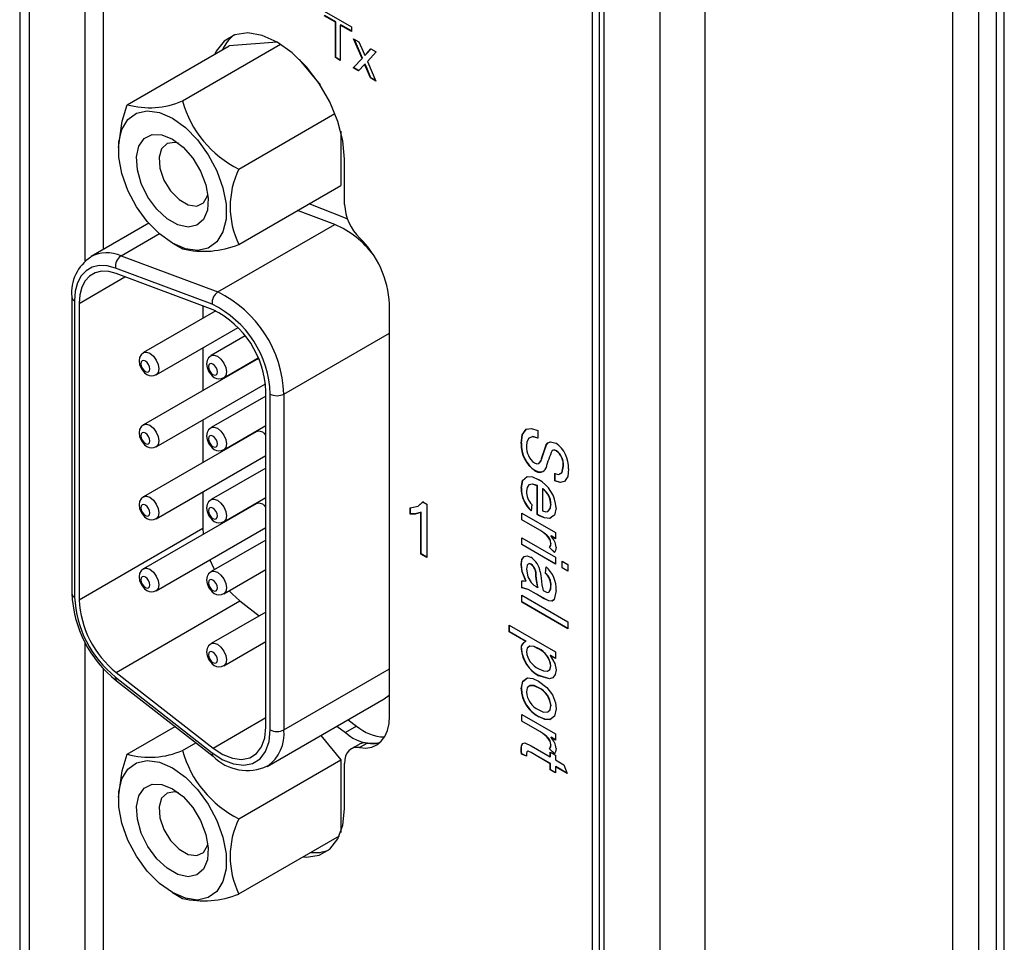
# Model space of a CAD drawing. Header units: millimetres. Extents: x 0 to 629, y 0 to 486.
# Tile 12 of 17: x 428 to 459, y 337 to 366. Entities that reach past the tile are written whole.
import ezdxf

# ---------------------------------------------------------------- set-up
doc = ezdxf.new("R2010")
doc.units = ezdxf.units.MM
doc.header["$LTSCALE"] = 2.25

msp = doc.modelspace()

# ---------------------------------------------------------------- linework, layer by layer
for p, q in [((427.771, 416.268), (427.771, 301.952)), ((428.064, 415.859), (428.064, 301.544)), ((429.832, 358.475), (429.832, 409.94)), ((430.398, 409.736), (430.398, 358.835)), ((457.091, 408.083), (457.091, 295.4)), ((457.904, 404.511), (457.904, 299.993)), ((447.899, 290.094), (447.899, 404.409)), ((449.313, 290.094), (449.313, 404.409)), ((445.777, 300.545), (445.777, 400.857)), ((445.984, 400.735), (445.984, 296.218)), ((446.131, 400.531), (446.131, 296.013)), ((458.47, 329.307), (458.47, 376.258)), ((458.717, 329.164), (458.717, 376.115)), ((437.344, 366.32), (438.196, 365.828)), ((437.694, 365.973), (437.344, 366.175)), ((437.708, 365.981), (437.358, 366.183)), ((437.708, 365.981), (437.694, 365.973)), ((437.694, 364.86), (437.694, 365.973)), ((437.708, 364.868), (437.708, 365.981)), ((437.861, 365.893), (437.847, 365.885)), ((438.196, 365.683), (437.847, 365.885)), ((437.847, 365.885), (437.847, 364.771)), ((438.196, 365.699), (437.861, 365.893)), ((438.196, 365.828), (438.196, 365.683)), ((431.152, 363.382), (434.354, 365.231)), ((432.889, 363.503), (435.969, 365.281)), ((435.866, 365.343), (434.354, 365.231)), ((438.266, 365.449), (438.434, 365.352)), ((438.532, 364.836), (438.266, 365.449)), ((438.546, 364.844), (438.29, 365.435)), ((438.434, 365.352), (438.563, 365.055)), ((437.708, 364.868), (437.694, 364.86)), ((437.847, 364.771), (437.694, 364.86)), ((437.847, 364.788), (437.708, 364.868)), ((438.632, 364.936), (438.618, 364.928)), ((438.671, 364.985), (438.811, 365.134)), ((438.685, 364.993), (438.671, 364.985)), ((438.685, 364.993), (438.815, 365.132)), ((438.978, 365.038), (438.699, 364.74)), ((438.811, 365.134), (438.978, 365.038)), ((436.559, 364.807), (437.214, 364.002)), ((438.252, 364.538), (438.532, 364.836)), ((438.266, 364.546), (438.252, 364.538)), ((438.266, 364.546), (438.546, 364.844)), ((438.43, 364.451), (438.266, 364.546)), ((438.613, 364.648), (438.42, 364.441)), ((438.546, 364.844), (438.532, 364.836)), ((438.627, 364.656), (438.613, 364.648)), ((438.642, 364.581), (438.613, 364.648)), ((438.657, 364.589), (438.627, 364.656)), ((438.657, 364.589), (438.642, 364.581)), ((438.797, 364.223), (438.642, 364.581)), ((438.812, 364.231), (438.657, 364.589)), ((438.699, 364.74), (438.965, 364.126)), ((438.42, 364.441), (438.252, 364.538)), ((438.812, 364.231), (438.797, 364.223)), ((438.965, 364.126), (438.797, 364.223)), ((438.955, 364.148), (438.812, 364.231)), ((434.659, 361.358), (437.681, 363.102)), ((437.861, 362.555), (437.861, 360.842)), ((430.875, 362.04), (430.875, 361.975)), ((437.981, 360.243), (437.981, 361.673)), ((434.659, 358.993), (437.861, 360.842)), ((438.008, 359.817), (436.867, 360.267)), ((437.675, 359.622), (436.506, 360.059)), ((431.83, 359.661), (430.014, 358.613)), ((433.998, 357.5), (437.675, 359.622)), ((438.072, 359.79), (438.008, 359.817)), ((430.957, 358.636), (432.161, 359.331)), ((432.572, 359.036), (432.888, 358.853)), ((430.957, 358.636), (433.998, 357.5)), ((433.822, 357.115), (430.782, 358.251)), ((433.847, 356.94), (430.806, 358.076)), ((429.638, 357.142), (431.079, 357.974)), ((429.408, 357.346), (429.408, 348.035)), ((429.496, 357.224), (429.496, 347.912)), ((429.638, 357.142), (429.638, 347.831)), ((439.396, 344.182), (439.396, 357.117)), ((433.935, 356.903), (431.665, 355.593)), ((433.527, 357.059), (433.527, 356.668)), ((432.065, 354.9), (434.635, 356.384)), ((436.072, 354.292), (439.396, 356.21)), ((434.859, 356.119), (433.786, 355.499)), ((433.527, 355.744), (433.527, 354.406)), ((435.201, 355.372), (431.665, 353.331)), ((434.186, 354.806), (435.264, 355.428)), ((435.28, 355.391), (435.201, 355.372)), ((432.065, 352.638), (435.492, 354.617)), ((435.507, 343.824), (435.507, 354.373)), ((435.507, 354.23), (433.786, 353.237)), ((435.648, 343.742), (435.648, 354.292)), ((436.072, 354.292), (436.072, 343.742)), ((433.527, 353.482), (433.527, 352.144)), ((435.201, 353.11), (431.665, 351.069)), ((434.186, 352.545), (435.507, 353.307)), ((444.053, 353.145), (444.053, 352.908)), ((443.538, 352.747), (443.531, 352.743)), ((444.317, 352.688), (444.31, 352.684)), ((444.516, 352.524), (444.509, 352.52)), ((444.644, 352.51), (444.637, 352.506)), ((432.065, 350.376), (435.507, 352.363)), ((444.156, 352.197), (444.149, 352.193)), ((435.507, 351.969), (433.786, 350.976)), ((443.969, 351.889), (443.962, 351.885)), ((444.861, 352.03), (444.854, 352.026)), ((444.593, 351.564), (444.593, 351.8)), ((444.6, 351.568), (444.593, 351.564)), ((444.6, 351.568), (444.6, 351.805)), ((443.538, 351.345), (443.531, 351.341)), ((444.041, 351.417), (444.034, 351.413)), ((444.034, 350.511), (444.034, 351.413)), ((444.041, 350.515), (444.041, 351.417)), ((444.209, 351.321), (444.202, 351.316)), ((444.202, 351.316), (444.202, 350.628)), ((433.527, 351.22), (433.527, 350.076)), ((434.186, 350.283), (435.507, 351.045)), ((435.201, 350.848), (431.665, 348.807)), ((440.043, 350.519), (440.043, 350.717)), ((440.058, 350.527), (440.058, 350.725)), ((440.362, 350.825), (440.459, 350.913)), ((440.445, 350.905), (440.565, 350.836)), ((440.565, 350.836), (440.565, 349.158)), ((443.867, 350.824), (443.848, 350.624)), ((444.47, 350.819), (444.463, 350.815)), ((440.058, 350.527), (440.043, 350.519)), ((440.393, 350.581), (440.379, 350.573)), ((440.379, 349.265), (440.379, 350.573)), ((440.393, 349.274), (440.393, 350.581)), ((443.55, 350.553), (444.612, 349.94)), ((443.55, 350.338), (443.55, 350.553)), ((443.557, 350.342), (443.55, 350.338)), ((444.114, 350.012), (443.55, 350.338)), ((443.557, 350.342), (443.557, 350.549)), ((444.121, 350.016), (443.557, 350.342)), ((444.041, 350.515), (444.034, 350.511)), ((444.089, 350.486), (444.082, 350.482)), ((444.381, 350.612), (444.374, 350.608)), ((429.638, 347.831), (433.527, 350.076)), ((432.065, 348.115), (435.507, 350.101)), ((433.527, 350.076), (433.536, 349.887)), ((444.121, 350.016), (444.114, 350.012)), ((435.507, 349.707), (433.786, 348.714)), ((443.55, 349.778), (444.612, 349.166)), ((443.55, 349.563), (443.55, 349.778)), ((443.557, 349.567), (443.557, 349.774)), ((444.334, 349.86), (444.327, 349.856)), ((444.471, 349.836), (444.464, 349.832)), ((444.612, 349.746), (444.464, 349.832)), ((444.612, 349.754), (444.471, 349.836)), ((444.612, 349.94), (444.612, 349.746)), ((443.557, 349.567), (443.55, 349.563)), ((444.612, 348.95), (443.55, 349.563)), ((444.612, 348.959), (443.557, 349.567)), ((444.426, 349.477), (444.419, 349.473)), ((444.581, 349.313), (444.419, 349.473)), ((444.588, 349.317), (444.426, 349.477)), ((444.47, 349.594), (444.463, 349.59)), ((440.393, 349.274), (440.379, 349.265)), ((440.565, 349.158), (440.379, 349.265)), ((440.565, 349.174), (440.393, 349.274)), ((444.612, 349.166), (444.612, 348.95)), ((434.186, 348.021), (435.507, 348.783)), ((443.538, 348.94), (443.531, 348.936)), ((443.849, 348.947), (443.842, 348.943)), ((444.295, 348.66), (444.314, 348.864)), ((444.302, 348.664), (444.321, 348.869)), ((444.817, 349.047), (445.003, 348.94)), ((444.817, 348.832), (444.817, 349.047)), ((444.824, 348.836), (444.817, 348.832)), ((445.003, 348.725), (444.817, 348.832)), ((444.824, 348.836), (444.824, 349.043)), ((445.003, 348.733), (444.824, 348.836)), ((445.003, 348.94), (445.003, 348.725)), ((444.002, 348.58), (443.995, 348.576)), ((444.302, 348.664), (444.295, 348.66)), ((443.55, 348.208), (443.55, 348.423)), ((443.557, 348.212), (443.55, 348.208)), ((443.557, 348.212), (443.557, 348.427)), ((443.687, 348.417), (443.68, 348.413)), ((443.999, 348.251), (444.053, 348.219)), ((444.06, 348.223), (444.053, 348.219)), ((444.47, 348.266), (444.463, 348.262)), ((443.55, 347.972), (445.003, 347.133)), ((443.55, 347.757), (443.55, 347.972)), ((443.557, 347.761), (443.557, 347.968)), ((444.018, 348.011), (444.011, 348.007)), ((444.238, 347.875), (444.011, 348.007)), ((444.245, 347.88), (444.018, 348.011)), ((444.245, 347.88), (444.238, 347.875)), ((444.414, 348.075), (444.406, 348.07)), ((430.806, 345.548), (434.695, 347.793)), ((434.695, 347.793), (435.296, 347.324)), ((443.557, 347.761), (443.55, 347.757)), ((445.003, 346.918), (443.55, 347.757)), ((445.003, 346.926), (443.557, 347.761)), ((444.405, 347.798), (444.397, 347.794)), ((435.507, 347.445), (433.786, 346.452)), ((443.159, 347.036), (444.612, 346.197)), ((443.159, 346.821), (443.159, 347.036)), ((443.166, 346.825), (443.166, 347.032)), ((445.003, 347.133), (445.003, 346.918)), ((443.166, 346.825), (443.159, 346.821)), ((443.683, 346.518), (443.159, 346.821)), ((443.69, 346.522), (443.166, 346.825)), ((429.832, 305.423), (429.832, 346.502)), ((434.186, 345.759), (435.507, 346.521)), ((443.538, 346.294), (443.531, 346.29)), ((443.69, 346.522), (443.683, 346.518)), ((444.079, 346.298), (444.072, 346.294)), ((444.45, 346.084), (444.443, 346.08)), ((444.612, 345.982), (444.443, 346.08)), ((444.612, 345.99), (444.45, 346.084)), ((444.612, 346.197), (444.612, 345.982)), ((430.398, 345.684), (430.398, 309.424)), ((444.47, 345.755), (444.463, 345.751)), ((430.782, 345.401), (433.822, 343.027)), ((430.806, 345.548), (433.847, 343.173)), ((436.072, 343.742), (439.396, 345.66)), ((444.096, 345.449), (444.089, 345.445)), ((430.809, 345.287), (433.85, 342.913)), ((444.088, 345.066), (444.081, 345.062)), ((443.538, 345.039), (443.531, 345.035)), ((435.554, 342.597), (439.231, 344.72)), ((444.47, 344.501), (444.463, 344.497)), ((433.847, 343.173), (435.507, 344.132)), ((443.55, 344.229), (444.612, 343.616)), ((443.55, 344.014), (443.55, 344.229)), ((443.557, 344.018), (443.557, 344.225)), ((444.103, 344.155), (444.096, 344.151)), ((431.152, 342.977), (432.656, 343.845)), ((437.74, 343.859), (438.008, 343.656)), ((438.361, 343.86), (438.008, 343.656)), ((438.094, 344.063), (438.361, 343.86)), ((443.557, 344.018), (443.55, 344.014)), ((444.114, 343.688), (443.55, 344.014)), ((444.121, 343.693), (443.557, 344.018)), ((437.237, 343.568), (437.861, 342.801)), ((444.121, 343.693), (444.114, 343.688)), ((444.334, 343.536), (444.327, 343.532)), ((444.471, 343.512), (444.464, 343.508)), ((444.612, 343.423), (444.464, 343.508)), ((444.612, 343.431), (444.471, 343.512)), ((444.612, 343.616), (444.612, 343.423)), ((432.889, 343.098), (433.305, 343.338)), ((438.436, 343.289), (438.189, 343.147)), ((438.7, 343.329), (438.453, 343.186)), ((443.848, 343.24), (444.444, 342.896)), ((444.47, 343.271), (444.463, 343.267)), ((443.538, 343.148), (443.531, 343.144)), ((443.554, 342.987), (443.547, 342.983)), ((443.704, 342.914), (443.547, 342.983)), ((443.703, 342.922), (443.554, 342.987)), ((443.849, 343.032), (443.842, 343.028)), ((444.444, 342.681), (443.842, 343.028)), ((444.451, 342.685), (443.849, 343.032)), ((444.426, 343.153), (444.419, 343.149)), ((444.581, 342.989), (444.419, 343.149)), ((444.588, 342.993), (444.426, 343.153)), ((444.444, 343.046), (444.612, 342.949)), ((444.444, 342.896), (444.444, 343.046)), ((444.451, 342.9), (444.444, 342.896)), ((444.451, 342.9), (444.451, 343.042)), ((444.612, 342.949), (444.612, 342.799)), ((434.659, 340.952), (437.861, 342.801)), ((437.861, 342.801), (437.861, 340.516)), ((437.981, 341.259), (437.981, 342.689)), ((444.451, 342.685), (444.444, 342.681)), ((444.444, 342.487), (444.444, 342.681)), ((444.451, 342.491), (444.451, 342.685)), ((444.612, 342.799), (444.87, 342.65)), ((444.619, 342.588), (444.612, 342.584)), ((444.612, 342.584), (444.612, 342.39)), ((444.976, 342.373), (444.612, 342.584)), ((444.972, 342.384), (444.619, 342.588)), ((444.87, 342.65), (444.976, 342.373)), ((444.451, 342.491), (444.444, 342.487)), ((444.612, 342.39), (444.444, 342.487)), ((444.612, 342.398), (444.451, 342.491)), ((430.875, 341.635), (430.875, 341.569)), ((434.659, 338.588), (437.818, 340.411)), ((432.572, 338.63), (432.888, 338.447))]:
    msp.add_line(p, q)
at = {"flags": 128}
for points in [[(437.981, 361.673), (437.928, 362.249), (437.771, 362.857), (437.519, 363.467), (437.183, 364.049), (436.781, 364.573), (436.332, 365.013), (435.86, 365.347), (435.388, 365.558), (434.94, 365.636), (434.538, 365.576), (434.202, 365.382), (433.949, 365.064), (433.902, 364.97)], [(438.563, 365.055), (438.594, 364.984), (438.618, 364.928)], [(438.618, 364.928), (438.648, 364.96), (438.671, 364.985)], [(438.632, 364.936), (438.662, 364.968), (438.685, 364.993)], [(430.882, 362.04), (430.993, 362.864), (431.152, 363.382)], [(432.572, 359.035), (432.166, 359.327), (431.783, 359.715), (431.447, 360.178), (431.175, 360.688), (430.985, 361.216), (430.887, 361.731), (430.887, 362.204), (430.985, 362.606), (431.175, 362.915), (431.447, 363.112), (431.783, 363.186), (432.166, 363.132), (432.572, 362.955), (432.978, 362.663), (433.361, 362.275), (433.697, 361.812), (433.969, 361.302), (434.159, 360.774), (434.257, 360.259), (434.257, 359.786), (434.159, 359.384), (433.969, 359.076), (433.697, 358.879), (433.361, 358.805), (432.978, 358.858), (432.572, 359.035)], [(432.572, 362.302), (432.906, 362.051), (433.209, 361.707), (433.457, 361.299), (433.625, 360.864), (433.7, 360.441), (433.675, 360.068), (433.552, 359.776), (433.342, 359.593), (433.063, 359.535), (432.741, 359.606), (432.403, 359.801), (432.081, 360.101), (431.803, 360.482), (431.592, 360.907), (431.469, 361.341), (431.444, 361.744), (431.519, 362.08), (431.688, 362.32), (431.935, 362.442), (432.239, 362.436), (432.572, 362.302)], [(432.766, 362.171), (432.645, 362.199), (432.402, 362.165), (432.229, 362.001), (432.151, 361.729), (432.178, 361.385), (432.305, 361.016), (432.516, 360.672), (432.783, 360.399), (433.069, 360.234), (433.335, 360.199), (433.546, 360.3), (433.674, 360.522), (433.687, 360.575)], [(430.782, 358.251), (430.52, 358.321), (430.274, 358.331), (430.052, 358.279), (429.86, 358.168), (429.705, 358.002), (429.59, 357.784), (429.52, 357.522), (429.496, 357.224)], [(430.806, 358.076), (430.568, 358.14), (430.345, 358.148), (430.143, 358.102), (429.968, 358.001), (429.827, 357.849), (429.723, 357.652), (429.659, 357.413), (429.638, 357.142)], [(431.665, 355.592), (431.588, 355.526), (431.541, 355.44), (431.524, 355.339), (431.539, 355.217), (431.597, 355.081), (431.695, 354.961), (431.765, 354.91)], [(431.665, 355.593), (431.665, 355.593), (431.757, 355.611), (431.865, 355.573), (431.973, 355.486), (432.065, 355.362), (432.126, 355.221), (432.148, 355.083), (432.126, 354.971), (432.065, 354.9), (432.065, 354.9)], [(431.724, 355.002), (431.778, 354.983), (431.824, 354.992), (431.854, 355.027), (431.865, 355.083), (431.854, 355.152), (431.824, 355.223), (431.778, 355.285), (431.724, 355.328), (431.669, 355.347), (431.624, 355.338), (431.593, 355.303), (431.582, 355.247), (431.593, 355.178), (431.624, 355.107), (431.669, 355.045), (431.724, 355.002)], [(433.787, 355.498), (433.709, 355.432), (433.663, 355.346), (433.645, 355.246), (433.66, 355.123), (433.718, 354.987), (433.816, 354.867), (433.886, 354.816)], [(433.786, 355.499), (433.786, 355.499), (433.878, 355.517), (433.986, 355.479), (434.095, 355.392), (434.186, 355.268), (434.248, 355.127), (434.269, 354.99), (434.248, 354.877), (434.186, 354.806), (434.186, 354.806)], [(433.845, 354.908), (433.899, 354.889), (433.945, 354.898), (433.976, 354.933), (433.986, 354.99), (433.976, 355.058), (433.945, 355.129), (433.899, 355.191), (433.845, 355.234), (433.791, 355.253), (433.745, 355.244), (433.714, 355.209), (433.703, 355.153), (433.714, 355.084), (433.745, 355.013), (433.791, 354.952), (433.845, 354.908)], [(431.665, 353.33), (431.588, 353.264), (431.541, 353.178), (431.524, 353.077), (431.539, 352.955), (431.597, 352.819), (431.695, 352.699), (431.765, 352.648)], [(431.665, 353.331), (431.665, 353.331), (431.757, 353.349), (431.865, 353.311), (431.973, 353.224), (432.065, 353.1), (432.126, 352.959), (432.148, 352.821), (432.126, 352.709), (432.065, 352.638), (432.065, 352.638)], [(433.787, 353.236), (433.709, 353.17), (433.663, 353.084), (433.645, 352.984), (433.66, 352.862), (433.718, 352.725), (433.816, 352.606), (433.886, 352.554)], [(433.786, 353.237), (433.786, 353.237), (433.878, 353.255), (433.986, 353.218), (434.095, 353.13), (434.186, 353.006), (434.248, 352.865), (434.269, 352.728), (434.248, 352.615), (434.186, 352.545), (434.186, 352.544)], [(443.531, 352.743), (443.564, 353.013), (443.691, 353.188), (443.858, 353.214), (444.053, 353.145)], [(443.538, 352.747), (443.571, 353.017), (443.699, 353.192), (443.734, 353.198)], [(431.724, 352.74), (431.778, 352.721), (431.824, 352.73), (431.854, 352.765), (431.865, 352.821), (431.854, 352.89), (431.824, 352.961), (431.778, 353.023), (431.724, 353.066), (431.669, 353.085), (431.624, 353.076), (431.593, 353.041), (431.582, 352.985), (431.593, 352.916), (431.624, 352.845), (431.669, 352.783), (431.724, 352.74)], [(433.845, 352.646), (433.899, 352.627), (433.945, 352.636), (433.976, 352.671), (433.986, 352.728), (433.976, 352.796), (433.945, 352.867), (433.899, 352.929), (433.845, 352.973), (433.791, 352.991), (433.745, 352.983), (433.714, 352.947), (433.703, 352.891), (433.714, 352.822), (433.745, 352.752), (433.791, 352.69), (433.845, 352.646)], [(444.053, 352.908), (443.893, 352.954), (443.769, 352.902), (443.715, 352.796), (443.699, 352.657)], [(444.06, 352.912), (443.9, 352.958), (443.786, 352.91)], [(444.31, 352.684), (444.37, 352.759), (444.455, 352.795), (444.624, 352.751)], [(444.317, 352.688), (444.377, 352.763), (444.439, 352.789)], [(444.637, 352.506), (444.559, 352.533), (444.509, 352.52)], [(444.644, 352.51), (444.566, 352.537), (444.516, 352.524)], [(443.952, 352.127), (444.026, 352.1), (444.088, 352.112), (444.149, 352.193)], [(444.076, 352.113), (444.095, 352.117), (444.156, 352.197)], [(444.181, 351.849), (444.162, 351.84), (444.07, 351.846), (443.969, 351.889)], [(444.593, 351.8), (444.718, 351.77), (444.811, 351.821), (444.854, 352.026)], [(445.021, 351.939), (444.994, 351.708), (444.894, 351.546), (444.758, 351.512), (444.593, 351.564)], [(444.74, 351.782), (444.818, 351.825), (444.861, 352.03)], [(443.531, 351.341), (443.576, 351.578), (443.723, 351.699), (443.89, 351.688), (444.072, 351.607)], [(443.538, 351.345), (443.583, 351.582), (443.714, 351.69)], [(444.846, 351.536), (444.765, 351.516), (444.6, 351.568)], [(444.034, 351.413), (443.893, 351.462), (443.775, 351.437), (443.717, 351.359), (443.699, 351.24)], [(444.041, 351.417), (443.9, 351.466), (443.836, 351.453)], [(431.665, 351.068), (431.588, 351.002), (431.541, 350.916), (431.524, 350.816), (431.539, 350.693), (431.597, 350.557), (431.695, 350.438), (431.765, 350.386)], [(431.665, 351.069), (431.665, 351.069), (431.757, 351.087), (431.865, 351.049), (431.973, 350.962), (432.065, 350.838), (432.126, 350.697), (432.148, 350.56), (432.126, 350.447), (432.065, 350.376), (432.065, 350.376)], [(433.787, 350.974), (433.709, 350.909), (433.663, 350.823), (433.645, 350.722), (433.66, 350.6), (433.718, 350.463), (433.816, 350.344), (433.886, 350.293)], [(433.786, 350.975), (433.786, 350.976), (433.878, 350.993), (433.986, 350.956), (434.095, 350.868), (434.186, 350.745), (434.248, 350.603), (434.269, 350.466), (434.248, 350.353), (434.186, 350.283), (434.186, 350.283)], [(431.724, 350.478), (431.778, 350.459), (431.824, 350.468), (431.854, 350.503), (431.865, 350.56), (431.854, 350.628), (431.824, 350.699), (431.778, 350.761), (431.724, 350.805), (431.669, 350.823), (431.624, 350.814), (431.593, 350.779), (431.582, 350.723), (431.593, 350.654), (431.624, 350.583), (431.669, 350.522), (431.724, 350.478)], [(433.845, 350.384), (433.899, 350.365), (433.945, 350.374), (433.976, 350.41), (433.986, 350.466), (433.976, 350.535), (433.945, 350.605), (433.899, 350.667), (433.845, 350.711), (433.791, 350.73), (433.745, 350.721), (433.714, 350.685), (433.703, 350.629), (433.714, 350.56), (433.745, 350.49), (433.791, 350.428), (433.845, 350.384)], [(440.043, 350.717), (440.297, 350.771), (440.445, 350.905)], [(444.63, 350.718), (444.58, 350.49), (444.427, 350.384), (444.261, 350.401), (444.082, 350.482)], [(444.202, 350.628), (444.304, 350.597), (444.374, 350.608)], [(444.374, 350.608), (444.447, 350.7), (444.463, 350.815)], [(444.381, 350.612), (444.454, 350.704), (444.47, 350.819)], [(440.379, 350.573), (440.2, 350.521), (440.043, 350.519)], [(440.393, 350.581), (440.214, 350.529), (440.058, 350.527)], [(444.082, 350.482), (444.055, 350.498), (444.034, 350.511)], [(444.089, 350.486), (444.062, 350.502), (444.041, 350.515)], [(444.529, 350.454), (444.434, 350.388), (444.268, 350.405), (444.089, 350.486)], [(444.327, 349.856), (444.209, 349.952), (444.114, 350.012)], [(444.334, 349.86), (444.216, 349.956), (444.121, 350.016)], [(444.419, 349.473), (444.453, 349.529), (444.463, 349.59)], [(444.426, 349.477), (444.46, 349.533), (444.47, 349.594)], [(444.63, 349.485), (444.613, 349.378), (444.581, 349.313)], [(433.743, 349.083), (433.858, 348.835), (433.89, 348.774)], [(443.531, 348.936), (443.551, 349.09), (443.625, 349.19), (443.72, 349.207), (443.831, 349.164)], [(443.538, 348.94), (443.558, 349.094), (443.632, 349.194), (443.67, 349.201)], [(431.665, 348.806), (431.588, 348.74), (431.541, 348.654), (431.524, 348.554), (431.539, 348.432), (431.597, 348.295), (431.695, 348.176), (431.765, 348.125)], [(431.665, 348.807), (431.665, 348.807), (431.757, 348.825), (431.865, 348.788), (431.973, 348.7), (432.065, 348.577), (432.126, 348.435), (432.148, 348.298), (432.126, 348.185), (432.065, 348.115), (432.065, 348.114)], [(443.68, 348.413), (443.561, 348.711), (443.531, 348.936)], [(443.687, 348.417), (443.568, 348.715), (443.538, 348.94)], [(443.842, 348.943), (443.791, 348.96), (443.749, 348.949), (443.721, 348.916), (443.699, 348.79)], [(443.699, 348.79), (443.747, 348.551), (443.851, 348.368)], [(443.849, 348.947), (443.798, 348.965), (443.775, 348.959)], [(431.724, 348.216), (431.778, 348.197), (431.824, 348.206), (431.854, 348.241), (431.865, 348.298), (431.854, 348.366), (431.824, 348.437), (431.778, 348.499), (431.724, 348.543), (431.669, 348.562), (431.624, 348.553), (431.593, 348.517), (431.582, 348.461), (431.593, 348.392), (431.624, 348.322), (431.669, 348.26), (431.724, 348.216)], [(433.787, 348.712), (433.709, 348.647), (433.663, 348.561), (433.645, 348.46), (433.66, 348.338), (433.718, 348.202), (433.816, 348.082), (433.886, 348.031)], [(433.845, 348.122), (433.899, 348.104), (433.945, 348.113), (433.976, 348.148), (433.986, 348.204), (433.976, 348.273), (433.945, 348.343), (433.899, 348.405), (433.845, 348.449), (433.791, 348.468), (433.745, 348.459), (433.714, 348.424), (433.703, 348.367), (433.714, 348.299), (433.745, 348.228), (433.791, 348.166), (433.845, 348.122)], [(433.786, 348.714), (433.786, 348.714), (433.878, 348.732), (433.986, 348.694), (434.095, 348.607), (434.186, 348.483), (434.248, 348.341), (434.269, 348.204), (434.248, 348.092), (434.186, 348.021), (434.186, 348.021)], [(444.053, 348.219), (444.014, 348.421), (443.995, 348.576)], [(444.06, 348.223), (444.021, 348.425), (444.002, 348.58)], [(444.133, 348.705), (444.15, 348.597), (444.159, 348.513)], [(444.159, 348.513), (444.186, 348.297), (444.22, 348.123)], [(443.55, 348.423), (443.62, 348.429), (443.68, 348.413)], [(444.011, 348.007), (443.749, 348.151), (443.55, 348.208)], [(444.018, 348.011), (443.756, 348.155), (443.557, 348.212)], [(443.851, 348.368), (443.932, 348.294), (443.999, 348.251)], [(444.406, 348.07), (444.454, 348.162), (444.463, 348.262)], [(444.414, 348.075), (444.461, 348.167), (444.47, 348.266)], [(434.351, 348.116), (434.457, 348.004), (434.695, 347.793)], [(444.22, 348.123), (444.245, 348.109), (444.264, 348.097)], [(444.397, 347.794), (444.308, 347.836), (444.238, 347.875)], [(444.405, 347.798), (444.316, 347.84), (444.245, 347.88)], [(444.264, 348.097), (444.35, 348.061), (444.406, 348.07)], [(444.63, 348.126), (444.574, 347.838), (444.501, 347.783), (444.397, 347.794)], [(444.565, 347.831), (444.508, 347.787), (444.405, 347.798)], [(433.787, 346.451), (433.709, 346.385), (433.663, 346.299), (433.645, 346.198), (433.66, 346.076), (433.718, 345.94), (433.816, 345.82), (433.886, 345.769)], [(433.786, 346.452), (433.786, 346.452), (433.878, 346.47), (433.986, 346.432), (434.095, 346.345), (434.186, 346.221), (434.248, 346.08), (434.269, 345.942), (434.248, 345.83), (434.186, 345.759), (434.186, 345.759)], [(444.072, 346.294), (443.929, 346.36), (443.798, 346.369), (443.725, 346.312), (443.699, 346.201)], [(444.079, 346.298), (443.936, 346.364), (443.805, 346.373), (443.752, 346.332)], [(433.845, 345.861), (433.899, 345.842), (433.945, 345.851), (433.976, 345.886), (433.986, 345.942), (433.976, 346.011), (433.945, 346.082), (433.899, 346.144), (433.845, 346.187), (433.791, 346.206), (433.745, 346.197), (433.714, 346.162), (433.703, 346.106), (433.714, 346.037), (433.745, 345.966), (433.791, 345.904), (433.845, 345.861)], [(444.443, 346.08), (444.592, 345.832), (444.63, 345.631)], [(444.086, 345.662), (444.23, 345.595), (444.361, 345.587), (444.435, 345.641), (444.463, 345.751)], [(444.425, 345.633), (444.442, 345.646), (444.47, 345.755)], [(443.531, 345.035), (443.58, 345.267), (443.732, 345.378), (443.9, 345.361), (444.081, 345.278)], [(443.538, 345.039), (443.587, 345.271), (443.713, 345.364)], [(444.63, 345.631), (444.606, 345.48), (444.533, 345.379), (444.419, 345.342), (444.089, 345.445)], [(444.484, 345.365), (444.426, 345.346), (444.096, 345.449)], [(444.081, 345.062), (443.929, 345.131), (443.794, 345.13), (443.723, 345.06), (443.699, 344.938)], [(444.088, 345.066), (443.936, 345.135), (443.801, 345.134), (443.76, 345.094)], [(444.081, 345.278), (444.342, 345.078), (444.514, 344.843)], [(439.231, 344.72), (439.384, 344.833), (439.396, 344.844)], [(444.514, 344.843), (444.609, 344.59), (444.63, 344.401)], [(444.087, 344.371), (444.237, 344.305), (444.369, 344.308), (444.439, 344.378), (444.463, 344.497)], [(444.414, 344.35), (444.446, 344.382), (444.47, 344.501)], [(438.453, 343.186), (438.652, 343.173), (438.835, 343.203), (438.997, 343.276), (439.136, 343.389), (439.248, 343.54), (439.329, 343.726), (439.379, 343.941), (439.396, 344.182)], [(444.63, 344.401), (444.583, 344.173), (444.436, 344.061), (444.273, 344.072), (444.096, 344.151)], [(444.526, 344.129), (444.443, 344.065), (444.28, 344.076), (444.103, 344.155)], [(433.847, 343.173), (434.154, 342.973), (434.458, 342.851), (434.745, 342.814), (435.001, 342.864), (435.214, 342.998), (435.374, 343.21), (435.473, 343.489), (435.507, 343.824)], [(433.822, 343.027), (434.16, 342.806), (434.495, 342.672), (434.811, 342.632), (435.092, 342.687), (435.327, 342.834), (435.502, 343.067), (435.611, 343.374), (435.648, 343.742)], [(444.327, 343.532), (444.209, 343.628), (444.114, 343.688)], [(444.334, 343.536), (444.216, 343.632), (444.121, 343.693)], [(438.453, 343.186), (438.353, 343.193), (438.262, 343.178), (438.181, 343.142), (438.111, 343.085), (438.055, 343.01), (438.015, 342.917), (437.99, 342.809), (437.981, 342.689)], [(443.531, 343.144), (443.54, 343.24), (443.575, 343.312), (443.643, 343.334), (443.848, 343.24)], [(443.538, 343.148), (443.547, 343.244), (443.582, 343.316), (443.641, 343.335)], [(444.419, 343.149), (444.453, 343.206), (444.463, 343.267)], [(444.426, 343.153), (444.46, 343.21), (444.47, 343.271)], [(430.882, 341.634), (430.993, 342.458), (431.152, 342.977)], [(443.547, 342.983), (443.535, 343.075), (443.531, 343.144)], [(443.554, 342.987), (443.542, 343.079), (443.538, 343.148)], [(443.842, 343.028), (443.742, 343.074), (443.722, 343.069), (443.707, 343.054), (443.699, 343.001)], [(443.699, 343.001), (443.701, 342.953), (443.704, 342.914)], [(443.849, 343.032), (443.749, 343.078), (443.74, 343.076)], [(444.63, 343.162), (444.613, 343.055), (444.581, 342.989)], [(432.572, 338.63), (432.166, 338.921), (431.783, 339.31), (431.447, 339.773), (431.175, 340.283), (430.985, 340.811), (430.887, 341.326), (430.887, 341.798), (430.985, 342.201), (431.175, 342.509), (431.447, 342.706), (431.783, 342.78), (432.166, 342.727), (432.572, 342.549), (432.978, 342.258), (433.361, 341.87), (433.697, 341.407), (433.969, 340.897), (434.159, 340.369), (434.257, 339.853), (434.257, 339.381), (434.159, 338.979), (433.969, 338.67), (433.697, 338.473), (433.361, 338.399), (432.978, 338.453), (432.572, 338.63)], [(432.572, 341.896), (432.906, 341.646), (433.209, 341.301), (433.457, 340.894), (433.625, 340.459), (433.7, 340.036), (433.675, 339.662), (433.552, 339.371), (433.342, 339.188), (433.063, 339.129), (432.741, 339.201), (432.403, 339.395), (432.081, 339.696), (431.803, 340.076), (431.592, 340.502), (431.469, 340.936), (431.444, 341.339), (431.519, 341.675), (431.688, 341.915), (431.935, 342.037), (432.239, 342.031), (432.572, 341.896)], [(432.766, 341.765), (432.645, 341.794), (432.402, 341.76), (432.229, 341.596), (432.151, 341.324), (432.178, 340.98), (432.305, 340.611), (432.516, 340.267), (432.783, 339.993), (433.069, 339.828), (433.335, 339.794), (433.546, 339.894), (433.674, 340.116), (433.687, 340.17)], [(436.676, 339.752), (436.781, 339.745), (437.183, 339.805), (437.519, 339.999), (437.771, 340.318), (437.928, 340.745), (437.981, 341.259)]]:
    msp.add_lwpolyline(points, dxfattribs=at)
for centre, radius, start, end in [((435.229, 364.641), 1.178, 128.9201, 156.4205), ((431.849, 365.904), 2.617, 254.5574, 293.4186), ((436.169, 364.406), 3.402, 195.391, 243.6612), ((437.087, 360.175), 2.701, 154.0376, 205.9624), ((439.544, 360.322), 1.564, 182.9005, 225.7848), ((436.461, 356.838), 3.037, 36.9729, 66.4472), ((433.551, 361.733), 2.956, 257.055, 292.0223), ((436.271, 356.959), 3.128, 2.9005, 45.7848), ((430.509, 357.657), 1.076, 65.4189, 118.0005), ((430.707, 357.489), 1.306, 122.2294, 186.2738), ((431.182, 358.301), 0.403, 123.9042, 187.1313), ((434.223, 357.165), 0.403, 123.9042, 187.1313), ((432.365, 354.169), 3.71, 1.8975, 63.8861), ((429.552, 357.356), 0.144, 184.0438, 247.2622), ((432.385, 354.183), 3.264, 1.8975, 63.8861), ((432.541, 354.275), 2.968, 1.8975, 63.8861), ((431.919, 355.135), 0.273, 235.7077, 301.7401), ((434.04, 355.042), 0.273, 235.7077, 301.7401), ((435.86, 354.701), 0.461, 242.6097, 297.3903), ((435.283, 352.852), 0.271, 34.5032, 107.6685), ((431.919, 352.873), 0.273, 235.7077, 301.7401), ((434.04, 352.78), 0.273, 235.7077, 301.7401), ((444.54, 352.712), 1.009, 178.2438, 235.0952), ((444.547, 352.716), 1.009, 178.2438, 235.0952), ((444.315, 352.626), 0.616, 177.1477, 234.0197), ((450.553, 350.368), 6.66, 159.6444, 164.0953), ((450.56, 350.372), 6.66, 159.6444, 164.0953), ((447.39, 351.185), 3.176, 155.1379, 165.6321), ((444.092, 351.987), 0.931, 357.0456, 55.155), ((444.318, 352.073), 0.538, 354.9333, 53.6492), ((444.325, 352.078), 0.538, 354.9333, 53.6492), ((444.106, 352.058), 0.225, 230.3957, 337.8097), ((443.577, 350.676), 1.054, 2.2759, 61.9984), ((444.489, 351.336), 0.958, 179.7022, 227.9832), ((444.496, 351.34), 0.958, 179.7022, 227.9832), ((444.297, 351.239), 0.598, 179.8747, 223.9848), ((443.849, 350.814), 0.614, 0.1091, 54.8782), ((443.856, 350.818), 0.614, 0.1091, 54.8782), ((435.283, 350.59), 0.271, 34.5032, 107.6685), ((431.919, 350.612), 0.273, 235.7077, 301.7401), ((434.04, 350.518), 0.273, 235.7077, 301.7401), ((444.081, 349.563), 0.383, 4.1494, 50.0405), ((444.088, 349.567), 0.383, 4.1494, 50.0405), ((444.109, 349.448), 0.523, 4.0941, 47.2879), ((443.463, 348.594), 0.679, 9.4458, 57.1176), ((443.601, 348.628), 0.397, 352.571, 52.7155), ((443.609, 348.632), 0.397, 352.571, 52.7155), ((443.748, 348.185), 0.884, 356.1847, 50.2411), ((443.983, 348.294), 0.481, 356.099, 49.5236), ((443.99, 348.298), 0.481, 356.099, 49.5236), ((433.122, 348.197), 3.717, 182.5045, 231.524), ((429.558, 348.05), 0.151, 185.6948, 245.6253), ((432.933, 348.087), 3.441, 182.9073, 231.3092), ((431.919, 348.35), 0.273, 235.7077, 301.7401), ((434.04, 348.256), 0.273, 235.7077, 301.7401), ((432.762, 347.989), 3.128, 182.9073, 231.3092), ((443.74, 346.316), 0.21, 105.6424, 186.976), ((444.586, 346.38), 1.059, 184.8474, 241.9667), ((443.712, 346.329), 0.177, 118.991, 191.3078), ((444.593, 346.384), 1.059, 184.8474, 241.9667), ((443.775, 345.668), 0.693, 6.9343, 64.5801), ((443.782, 345.672), 0.693, 6.9343, 64.5801), ((444.359, 346.266), 0.663, 185.6676, 245.6965), ((434.04, 345.994), 0.273, 235.7077, 301.7401), ((430.89, 345.367), 0.114, 162.4668, 224.6511), ((443.787, 344.452), 0.678, 3.8235, 64.2071), ((443.794, 344.456), 0.678, 3.8235, 64.2071), ((444.566, 345.073), 1.035, 182.0929, 242.9933), ((444.573, 345.077), 1.035, 182.0929, 242.9933), ((444.373, 344.983), 0.675, 183.7697, 244.9509), ((439.294, 344.962), 1.443, 229.7694, 267.7045), ((434.842, 343.608), 1.237, 305.4462, 6.1928), ((435.86, 344.151), 0.461, 242.6097, 297.3903), ((438.849, 344.563), 1.237, 227.1446, 281.5866), ((444.081, 343.239), 0.383, 4.1494, 50.0405), ((444.088, 343.243), 0.383, 4.1494, 50.0405), ((444.109, 343.124), 0.523, 4.0941, 47.2879), ((438.623, 342.948), 0.389, 78.5119, 118.644), ((438.856, 344.127), 0.813, 258.9585, 287.2679), ((431.849, 345.499), 2.617, 254.5574, 293.4186), ((436.169, 344.001), 3.402, 195.391, 243.6612), ((433.93, 342.993), 0.113, 162.4609, 224.6971), ((434.918, 343.977), 1.508, 224.8737, 294.9851), ((437.087, 339.77), 2.701, 154.0376, 205.9624), ((437.055, 341.065), 1.178, 263.5732, 291.0754), ((433.551, 341.328), 2.956, 257.055, 292.0223)]:
    msp.add_arc(centre, radius, start, end)

doc.saveas('drawing.dxf')
